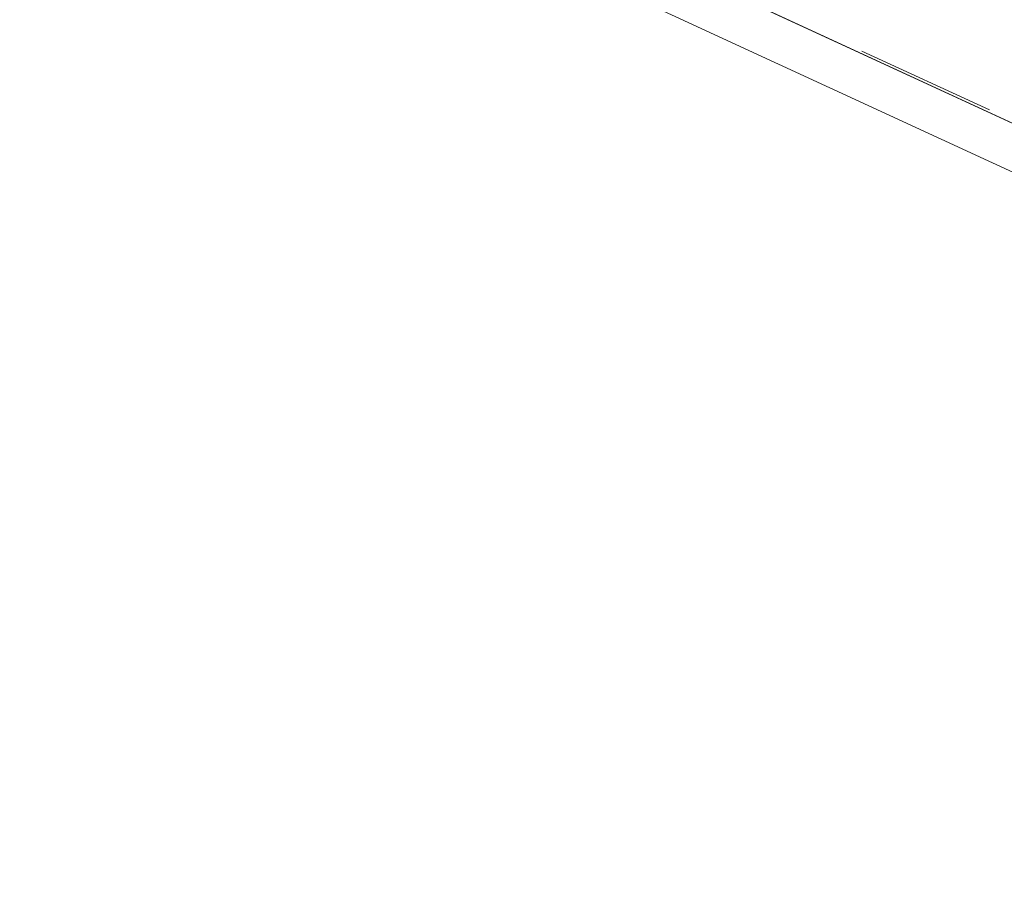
# Model space of a CAD drawing. Header units: inches. Extents: x -36 to 647, y 177 to 609.
# Tile 6 of 256: x 111 to 141, y 309 to 335. Entities that reach past the tile are written whole.
import ezdxf

# ---------------------------------------------------------------- set-up
doc = ezdxf.new("R2010")
doc.units = ezdxf.units.IN
doc.header["$MEASUREMENT"] = 0
doc.layers.add('1', color=7, linetype='Continuous')

# ---------------------------------------------------------------- blocks, each defined once
blk = doc.blocks.new('block 3937')
at = {"layer": '1', "color": 155, "lineweight": 18, "true_color": 0x4c7299}
blk.add_lwpolyline([(187.542, 310.849), (104.497, 349.157)], dxfattribs=at)
blk = doc.blocks.new('block 5247')
at = {"layer": '1', "color": 155, "lineweight": 18, "true_color": 0x4c7299}
blk.add_lwpolyline([(187.542, 309.366), (104.497, 347.674)], dxfattribs=at)
blk = doc.blocks.new('block 5857')
at = {"layer": '1', "color": 18, "lineweight": 13, "true_color": 0x4c0000}
blk.add_lwpolyline([(187.542, 310.849), (104.497, 349.157)], dxfattribs=at)
blk = doc.blocks.new('block 5871')
at = {"layer": '1', "color": 18, "lineweight": 13, "true_color": 0x4c0000}
blk.add_lwpolyline([(140.222, 332.752), (136.359, 334.534)], dxfattribs=at)
blk = doc.blocks.new('block 5890')
at = {"layer": '1', "color": 18, "lineweight": 13, "true_color": 0x4c0000}
blk.add_lwpolyline([(187.542, 310.849), (104.497, 349.157)], dxfattribs=at)
blk = doc.blocks.new('block 5902')
at = {"layer": '1', "color": 18, "lineweight": 13, "true_color": 0x4c0000}
blk.add_lwpolyline([(140.222, 332.752), (136.359, 334.534)], dxfattribs=at)
blk = doc.blocks.new('block 9164')
at = {"layer": '1', "color": 18, "lineweight": 13, "true_color": 0x4c0000}
blk.add_lwpolyline([(173.818, 317.18), (126.597, 338.962), (114.792, 344.408), (108.889, 347.131)], dxfattribs=at)
blk = doc.blocks.new('block 9548')
at = {"layer": '1', "color": 18, "lineweight": 13, "true_color": 0x4c0000}
blk.add_lwpolyline([(173.818, 317.18), (126.597, 338.962), (114.792, 344.408), (108.889, 347.131)], dxfattribs=at)

msp = doc.modelspace()

# ---------------------------------------------------------------- block references
at = {"layer": '1'}
for name in ['block 9164', 'block 9548', 'block 3937', 'block 5857', 'block 5890', 'block 5247', 'block 5871', 'block 5902']:
    msp.add_blockref(name, (0, 0), dxfattribs=at)

doc.saveas('drawing.dxf')
